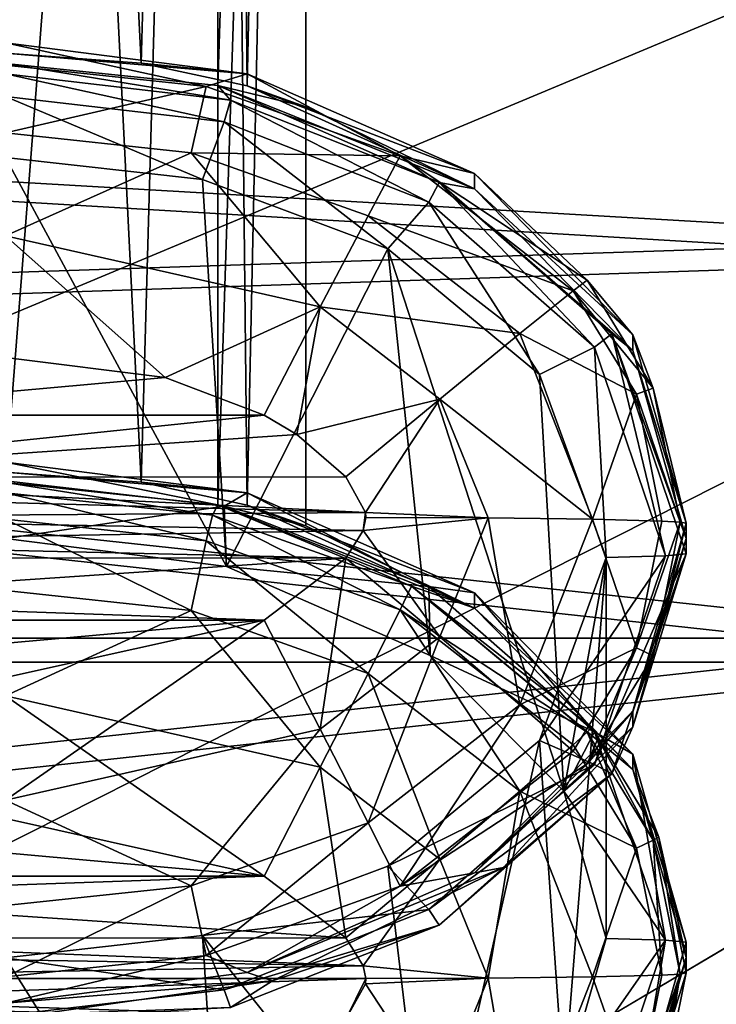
# Model space of a CAD drawing. Header units: metres. Extents: x -1004 to 0, y -708 to 0.
# Tile 19 of 93: x -750 to -732, y -156 to -131. Entities that reach past the tile are written whole.
import ezdxf

# ---------------------------------------------------------------- set-up
doc = ezdxf.new("R2010")
doc.units = ezdxf.units.M

msp = doc.modelspace()

# ---------------------------------------------------------------- linework, layer by layer
at = {"layer": 'top0123411'}
for points in [[(-744.912537, -63.982529, 1970.362915), (-750.21582, -63.944191, 1972.559204), (-746.824951, -132.185089, 1972.939941)], [(-746.824951, -132.185089, 1972.939941), (-750.21582, -63.944191, 1972.559204), (-750.21582, -131.933838, 1973.745972)], [(-744.911255, -132.746643, 1960.956177), (-750.21582, -132.195618, 1958.748291), (-744.912537, -64.167641, 1959.757813)], [(-750.21582, -132.195618, 1958.748291), (-750.21582, -64.205978, 1957.561523), (-744.912537, -64.167641, 1959.757813)], [(-744.18457, -132.75502, 1970.717773), (-744.912537, -63.982529, 1970.362915), (-746.824951, -132.185089, 1972.939941)], [(-742.71582, -64.075081, 1965.060303), (-744.912537, -63.982529, 1970.362915), (-744.18457, -132.75502, 1970.717773)], [(-744.911255, -132.746643, 1960.956177), (-744.912537, -64.167641, 1959.757813), (-742.71582, -64.075081, 1965.060303)], [(-742.71582, -133.276733, 1966.268311), (-744.911255, -132.746643, 1960.956177), (-742.71582, -64.075081, 1965.060303)], [(-742.71582, -133.276733, 1966.268311), (-742.71582, -64.075081, 1965.060303), (-744.18457, -132.75502, 1970.717773)], [(-744.912537, -74.453972, 1370.454224), (-750.21582, -74.415634, 1372.650635), (-746.824951, -142.65654, 1373.03125)], [(-746.824951, -142.65654, 1373.03125), (-750.21582, -74.415634, 1372.650635), (-750.21582, -142.405273, 1373.837402)], [(-744.18457, -143.226456, 1370.809204), (-744.912537, -74.453972, 1370.454224), (-746.824951, -142.65654, 1373.03125)], [(-742.71582, -74.546524, 1365.151733), (-744.912537, -74.453972, 1370.454224), (-744.18457, -143.226456, 1370.809204)], [(-744.911255, -143.218079, 1361.047607), (-750.21582, -142.667068, 1358.8396), (-744.912537, -74.639084, 1359.849243)], [(-750.21582, -142.667068, 1358.8396), (-750.21582, -74.677422, 1357.652832), (-744.912537, -74.639084, 1359.849243)], [(-744.911255, -143.218079, 1361.047607), (-744.912537, -74.639084, 1359.849243), (-742.71582, -74.546524, 1365.151733)], [(-742.71582, -143.748184, 1366.359619), (-744.911255, -143.218079, 1361.047607), (-742.71582, -74.546524, 1365.151733)], [(-742.71582, -143.748184, 1366.359619), (-742.71582, -74.546524, 1365.151733), (-744.18457, -143.226456, 1370.809204)], [(-750.21582, -131.933838, 1973.745972), (-750.21582, -131.680771, 1988.243774), (-744.184021, -132.44899, 1988.257202)], [(-744.184021, -132.44899, 1988.257202), (-750.21582, -131.680771, 1988.243774), (-745.206726, -132.771652, 1991.317749)], [(-745.206726, -132.771652, 1991.317749), (-750.21582, -131.680771, 1988.243774), (-750.21582, -132.233444, 1991.30835)], [(-744.184021, -132.44899, 1988.257202), (-746.824951, -132.185089, 1972.939941), (-750.21582, -131.933838, 1973.745972)], [(-744.600464, -133.111313, 1944.262085), (-750.216431, -132.448685, 1944.250488), (-750.21582, -132.195618, 1958.748291)], [(-744.911255, -132.746643, 1960.956177), (-744.600464, -133.111313, 1944.262085), (-750.21582, -132.195618, 1958.748291)], [(-750.21582, -133.924835, 1993.940674), (-745.206726, -132.771652, 1991.317749), (-750.21582, -132.233444, 1991.30835)], [(-744.18457, -132.75502, 1970.717773), (-746.824951, -132.185089, 1972.939941), (-744.184021, -132.44899, 1988.257202)], [(-744.600464, -133.111313, 1944.262085), (-744.758606, -133.653824, 1941.442505), (-750.216431, -132.448685, 1944.250488)], [(-744.758606, -133.653824, 1941.442505), (-750.216431, -133.014694, 1941.431396), (-750.216431, -132.448685, 1944.250488)], [(-740.357056, -134.499985, 1991.3479), (-744.184021, -132.44899, 1988.257202), (-745.206726, -132.771652, 1991.317749)], [(-738.499817, -134.945114, 1988.300781), (-744.18457, -132.75502, 1970.717773), (-744.184021, -132.44899, 1988.257202)], [(-738.499817, -134.945114, 1988.300781), (-744.184021, -132.44899, 1988.257202), (-740.357056, -134.499985, 1991.3479)], [(-745.206726, -132.771652, 1991.317749), (-750.21582, -133.924835, 1993.940674), (-745.580688, -134.422318, 1993.949341)], [(-745.580688, -134.422318, 1993.949341), (-740.357056, -134.499985, 1991.3479), (-745.206726, -132.771652, 1991.317749)], [(-738.500305, -135.328751, 1966.304077), (-739.381287, -135.165466, 1944.297852), (-744.911255, -132.746643, 1960.956177)], [(-739.381287, -135.165466, 1944.297852), (-744.600464, -133.111313, 1944.262085), (-744.911255, -132.746643, 1960.956177)], [(-744.911255, -132.746643, 1960.956177), (-742.71582, -133.276733, 1966.268311), (-738.500305, -135.328751, 1966.304077)], [(-742.71582, -133.276733, 1966.268311), (-744.18457, -132.75502, 1970.717773), (-738.500305, -135.328751, 1966.304077)], [(-744.18457, -132.75502, 1970.717773), (-738.499817, -134.945114, 1988.300781), (-738.500305, -135.328751, 1966.304077)], [(-744.758606, -133.653824, 1941.442505), (-745.299805, -135.092896, 1939.004272), (-750.216431, -133.014694, 1941.431396)], [(-745.299805, -135.092896, 1939.004272), (-750.216431, -134.54068, 1938.994629), (-750.216431, -133.014694, 1941.431396)], [(-739.645874, -135.658524, 1941.477539), (-744.758606, -133.653824, 1941.442505), (-744.600464, -133.111313, 1944.262085)], [(-739.381287, -135.165466, 1944.297852), (-739.645874, -135.658524, 1941.477539), (-744.600464, -133.111313, 1944.262085)], [(-740.671204, -136.82605, 1939.034546), (-745.299805, -135.092896, 1939.004272), (-744.758606, -133.653824, 1941.442505)], [(-739.645874, -135.658524, 1941.477539), (-740.671204, -136.82605, 1939.034546), (-744.758606, -133.653824, 1941.442505)], [(-750.21582, -133.924835, 1993.940674), (-750.21582, -136.496506, 1995.7229), (-745.580688, -134.422318, 1993.949341)], [(-750.216614, -144.059509, 1393.660767), (-750.216431, -134.54068, 1938.994629), (-744.696289, -144.761124, 1393.672974)], [(-750.216431, -134.54068, 1938.994629), (-745.299805, -135.092896, 1939.004272), (-744.696289, -144.761124, 1393.672974)], [(-745.580688, -134.422318, 1993.949341), (-750.21582, -136.496506, 1995.7229), (-742.356628, -138.275192, 1995.753906)], [(-742.356628, -138.275192, 1995.753906), (-741.157471, -135.996094, 1993.976807), (-745.580688, -134.422318, 1993.949341)], [(-741.157471, -135.996094, 1993.976807), (-740.357056, -134.499985, 1991.3479), (-745.580688, -134.422318, 1993.949341)], [(-740.357056, -134.499985, 1991.3479), (-741.157471, -135.996094, 1993.976807), (-736.0354, -137.874268, 1991.40686)], [(-735.687378, -137.610275, 1989.904541), (-738.499817, -134.945114, 1988.300781), (-740.357056, -134.499985, 1991.3479)], [(-735.687378, -137.610275, 1989.904541), (-740.357056, -134.499985, 1991.3479), (-736.0354, -137.874268, 1991.40686)], [(-738.500305, -135.328751, 1966.304077), (-738.499817, -134.945114, 1988.300781), (-734.549377, -138.977524, 1988.371094)], [(-734.549377, -138.977524, 1988.371094), (-738.499817, -134.945114, 1988.300781), (-735.687378, -137.610275, 1989.904541)], [(-744.696289, -144.761124, 1393.672974), (-745.299805, -135.092896, 1939.004272), (-740.671204, -136.82605, 1939.034546)], [(-735.502319, -139.284683, 1941.540771), (-739.645874, -135.658524, 1941.477539), (-739.381287, -135.165466, 1944.297852)], [(-735.073486, -138.946838, 1944.363892), (-735.502319, -139.284683, 1941.540771), (-739.381287, -135.165466, 1944.297852)], [(-735.073486, -138.946838, 1944.363892), (-739.381287, -135.165466, 1944.297852), (-734.549377, -139.361633, 1966.374512)], [(-739.381287, -135.165466, 1944.297852), (-738.500305, -135.328751, 1966.304077), (-734.549377, -139.361633, 1966.374512)], [(-734.549377, -139.361633, 1966.374512), (-738.500305, -135.328751, 1966.304077), (-734.549377, -138.977524, 1988.371094)], [(-736.87793, -139.964554, 1939.089355), (-740.671204, -136.82605, 1939.034546), (-739.645874, -135.658524, 1941.477539)], [(-735.502319, -139.284683, 1941.540771), (-736.87793, -139.964554, 1939.089355), (-739.645874, -135.658524, 1941.477539)], [(-737.36969, -138.941193, 1994.028198), (-741.157471, -135.996094, 1993.976807), (-742.356628, -138.275192, 1995.753906)], [(-741.157471, -135.996094, 1993.976807), (-737.36969, -138.941193, 1994.028198), (-736.0354, -137.874268, 1991.40686)], [(-750.21582, -139.539932, 1996.382202), (-746.225586, -140.04335, 1996.390991), (-750.21582, -136.496506, 1995.7229)], [(-750.21582, -136.496506, 1995.7229), (-746.225586, -140.04335, 1996.390991), (-742.356628, -138.275192, 1995.753906)], [(-740.671204, -136.82605, 1939.034546), (-739.608643, -146.988464, 1393.711914), (-744.696289, -144.761124, 1393.672974)], [(-736.87793, -139.964554, 1939.089355), (-736.270203, -150.375717, 1393.770996), (-740.671204, -136.82605, 1939.034546)], [(-736.270203, -150.375717, 1393.770996), (-739.608643, -146.988464, 1393.711914), (-740.671204, -136.82605, 1939.034546)], [(-735.687378, -137.610275, 1989.904541), (-736.0354, -137.874268, 1991.40686), (-734.039917, -140.309464, 1989.95166)], [(-734.039917, -140.309464, 1989.95166), (-734.549377, -138.977524, 1988.371094), (-735.687378, -137.610275, 1989.904541)], [(-737.36969, -138.941193, 1994.028198), (-734.459045, -140.455444, 1991.451904), (-736.0354, -137.874268, 1991.40686)], [(-736.0354, -137.874268, 1991.40686), (-734.459045, -140.455444, 1991.451904), (-734.039917, -140.309464, 1989.95166)], [(-746.225586, -140.04335, 1996.390991), (-743.757141, -140.978745, 1996.407349), (-742.356628, -138.275192, 1995.753906)], [(-742.356628, -138.275192, 1995.753906), (-743.757141, -140.978745, 1996.407349), (-742.9375, -141.460876, 1996.415649)], [(-742.356628, -138.275192, 1995.753906), (-742.9375, -141.460876, 1996.415649), (-739.368591, -140.577316, 1995.794189)], [(-739.368591, -140.577316, 1995.794189), (-737.36969, -138.941193, 1994.028198), (-742.356628, -138.275192, 1995.753906)], [(-735.55896, -143.580215, 1994.109253), (-737.36969, -138.941193, 1994.028198), (-739.368591, -140.577316, 1995.794189)], [(-737.36969, -138.941193, 1994.028198), (-735.55896, -143.580215, 1994.109253), (-734.459045, -140.455444, 1991.451904)], [(-733.732544, -144.496216, 1941.631836), (-735.502319, -139.284683, 1941.540771), (-735.073486, -138.946838, 1944.363892)], [(-733.21582, -144.446854, 1944.459961), (-733.732544, -144.496216, 1941.631836), (-735.073486, -138.946838, 1944.363892)], [(-733.21582, -144.446854, 1944.459961), (-735.073486, -138.946838, 1944.363892), (-733.21582, -144.062897, 1966.456543)], [(-735.073486, -138.946838, 1944.363892), (-734.549377, -139.361633, 1966.374512), (-733.21582, -144.062897, 1966.456543)], [(-734.549377, -139.361633, 1966.374512), (-734.549377, -138.977524, 1988.371094), (-733.21582, -143.67894, 1988.453247)], [(-733.21582, -143.67894, 1988.453247), (-734.549377, -138.977524, 1988.371094), (-734.039917, -140.309464, 1989.95166)], [(-735.21582, -144.5392, 1939.169189), (-736.87793, -139.964554, 1939.089355), (-735.502319, -139.284683, 1941.540771)], [(-733.732544, -144.496216, 1941.631836), (-735.21582, -144.5392, 1939.169189), (-735.502319, -139.284683, 1941.540771)], [(-733.21582, -144.062897, 1966.456543), (-734.549377, -139.361633, 1966.374512), (-733.21582, -143.67894, 1988.453247)], [(-756.674561, -140.978745, 1996.407349), (-746.225586, -140.04335, 1996.390991), (-750.21582, -139.539932, 1996.382202)], [(-736.270203, -150.375717, 1393.770996), (-736.87793, -139.964554, 1939.089355), (-735.21582, -144.5392, 1939.169189)], [(-743.757141, -140.978745, 1996.407349), (-746.225586, -140.04335, 1996.390991), (-756.674561, -140.978745, 1996.407349)], [(-735.55896, -143.580215, 1994.109253), (-733.822021, -143.625641, 1991.507446), (-734.459045, -140.455444, 1991.451904)], [(-734.459045, -140.455444, 1991.451904), (-733.368774, -143.651779, 1990.009644), (-734.039917, -140.309464, 1989.95166)], [(-734.459045, -140.455444, 1991.451904), (-733.822021, -143.625641, 1991.507446), (-733.368774, -143.651779, 1990.009644)], [(-733.368774, -143.651779, 1990.009644), (-733.21582, -143.67894, 1988.453247), (-734.039917, -140.309464, 1989.95166)], [(-742.9375, -141.460876, 1996.415649), (-741.714233, -142.522507, 1996.434204), (-739.368591, -140.577316, 1995.794189)], [(-739.368591, -140.577316, 1995.794189), (-741.714233, -142.522507, 1996.434204), (-741.228088, -143.409302, 1996.449707)], [(-738.161133, -143.549911, 1995.845947), (-739.368591, -140.577316, 1995.794189), (-741.228088, -143.409302, 1996.449707)], [(-738.161133, -143.549911, 1995.845947), (-735.55896, -143.580215, 1994.109253), (-739.368591, -140.577316, 1995.794189)], [(-742.9375, -141.460876, 1996.415649), (-743.757141, -140.978745, 1996.407349), (-758.72937, -142.536896, 1996.434448)], [(-758.72937, -142.536896, 1996.434448), (-743.757141, -140.978745, 1996.407349), (-756.674561, -140.978745, 1996.407349)], [(-741.714233, -142.522507, 1996.434204), (-742.9375, -141.460876, 1996.415649), (-758.72937, -142.536896, 1996.434448)], [(-750.21582, -142.152222, 1388.335205), (-750.216431, -142.619492, 1391.172241), (-744.758606, -143.258636, 1391.183472)], [(-750.21582, -142.405273, 1373.837402), (-750.21582, -142.152222, 1388.335205), (-744.184021, -142.920441, 1388.348511)], [(-744.184021, -142.920441, 1388.348511), (-750.21582, -142.152222, 1388.335205), (-744.758606, -143.258636, 1391.183472)], [(-744.184021, -142.920441, 1388.348511), (-746.824951, -142.65654, 1373.03125), (-750.21582, -142.405273, 1373.837402)], [(-758.72937, -142.536896, 1996.434448), (-759.003723, -142.921997, 1996.441162), (-741.228088, -143.409302, 1996.449707)], [(-741.714233, -142.522507, 1996.434204), (-758.72937, -142.536896, 1996.434448), (-741.228088, -143.409302, 1996.449707)], [(-744.758606, -143.258636, 1391.183472), (-750.216431, -142.619492, 1391.172241), (-750.216614, -144.059509, 1393.660767)], [(-745.046265, -143.479126, 1344.351563), (-750.21582, -142.667068, 1358.8396), (-744.911255, -143.218079, 1361.047607)], [(-745.046265, -143.479126, 1344.351563), (-750.21582, -142.92012, 1344.341919), (-750.21582, -142.667068, 1358.8396)], [(-744.18457, -143.226456, 1370.809204), (-746.824951, -142.65654, 1373.03125), (-744.184021, -142.920441, 1388.348511)], [(-741.228088, -143.409302, 1996.449707), (-759.003723, -142.921997, 1996.441162), (-759.21582, -143.539322, 1996.452026)], [(-745.046265, -143.479126, 1344.351563), (-745.206726, -144.117615, 1341.307861), (-750.21582, -142.92012, 1344.341919)], [(-745.206726, -144.117615, 1341.307861), (-750.21582, -143.579407, 1341.298462), (-750.21582, -142.92012, 1344.341919)], [(-744.184021, -142.920441, 1388.348511), (-744.758606, -143.258636, 1391.183472), (-739.645874, -145.263336, 1391.218384)], [(-738.499817, -145.41655, 1388.39209), (-744.18457, -143.226456, 1370.809204), (-744.184021, -142.920441, 1388.348511)], [(-738.499817, -145.41655, 1388.39209), (-744.184021, -142.920441, 1388.348511), (-739.645874, -145.263336, 1391.218384)], [(-741.228088, -143.409302, 1996.449707), (-759.21582, -143.539322, 1996.452026), (-741.282776, -143.860794, 1996.457642)], [(-744.758606, -143.258636, 1391.183472), (-750.216614, -144.059509, 1393.660767), (-744.696289, -144.761124, 1393.672974)], [(-740.075806, -145.256058, 1344.38269), (-745.046265, -143.479126, 1344.351563), (-744.911255, -143.218079, 1361.047607)], [(-740.075806, -145.256058, 1344.38269), (-744.911255, -143.218079, 1361.047607), (-738.500305, -145.800201, 1366.395508)], [(-738.500305, -145.800201, 1366.395508), (-744.911255, -143.218079, 1361.047607), (-742.71582, -143.748184, 1366.359619)], [(-739.645874, -145.263336, 1391.218384), (-744.758606, -143.258636, 1391.183472), (-744.696289, -144.761124, 1393.672974)], [(-742.71582, -143.748184, 1366.359619), (-744.18457, -143.226456, 1370.809204), (-738.500305, -145.800201, 1366.395508)], [(-744.18457, -143.226456, 1370.809204), (-738.499817, -145.41655, 1388.39209), (-738.500305, -145.800201, 1366.395508)], [(-741.21582, -143.539322, 1996.452026), (-741.228088, -143.409302, 1996.449707), (-741.282776, -143.860794, 1996.457642)], [(-741.21582, -143.539322, 1996.452026), (-738.161133, -143.549911, 1995.845947), (-741.228088, -143.409302, 1996.449707)], [(-741.282776, -143.860794, 1996.457642), (-759.21582, -143.539322, 1996.452026), (-759.003723, -144.156662, 1996.462769)], [(-750.21582, -145.361633, 1338.726807), (-750.21582, -143.579407, 1341.298462), (-745.580688, -145.859116, 1338.735474)], [(-750.21582, -143.579407, 1341.298462), (-745.206726, -144.117615, 1341.307861), (-745.580688, -145.859116, 1338.735474)], [(-740.357056, -145.845947, 1341.338013), (-745.206726, -144.117615, 1341.307861), (-745.046265, -143.479126, 1344.351563)], [(-740.075806, -145.256058, 1344.38269), (-740.357056, -145.845947, 1341.338013), (-745.046265, -143.479126, 1344.351563)], [(-738.161133, -143.549911, 1995.845947), (-741.21582, -143.539322, 1996.452026), (-741.282776, -143.860794, 1996.457642)], [(-738.161133, -143.549911, 1995.845947), (-741.282776, -143.860794, 1996.457642), (-739.368591, -146.522491, 1995.897949)], [(-737.36969, -148.219254, 1994.190186), (-738.161133, -143.549911, 1995.845947), (-739.368591, -146.522491, 1995.897949)], [(-735.55896, -143.580215, 1994.109253), (-738.161133, -143.549911, 1995.845947), (-737.36969, -148.219254, 1994.190186)], [(-734.459045, -146.795837, 1991.5625), (-735.55896, -143.580215, 1994.109253), (-737.36969, -148.219254, 1994.190186)], [(-734.459045, -146.795837, 1991.5625), (-733.822021, -143.625641, 1991.507446), (-735.55896, -143.580215, 1994.109253)], [(-733.368774, -143.651779, 1990.009644), (-733.822021, -143.625641, 1991.507446), (-734.459045, -146.795837, 1991.5625)], [(-734.039917, -146.99408, 1990.068359), (-733.368774, -143.651779, 1990.009644), (-734.459045, -146.795837, 1991.5625)], [(-733.21582, -143.67894, 1988.453247), (-733.368774, -143.651779, 1990.009644), (-734.039917, -146.99408, 1990.068359)], [(-741.282776, -143.860794, 1996.457642), (-759.003723, -144.156662, 1996.462769), (-741.714233, -144.556137, 1996.469727)], [(-739.368591, -146.522491, 1995.897949), (-741.282776, -143.860794, 1996.457642), (-741.714233, -144.556137, 1996.469727)], [(-733.21582, -143.67894, 1988.453247), (-734.549377, -148.380371, 1988.535278), (-733.21582, -144.062897, 1966.456543)], [(-734.549377, -148.380371, 1988.535278), (-733.21582, -143.67894, 1988.453247), (-734.039917, -146.99408, 1990.068359)], [(-759.003723, -144.156662, 1996.462769), (-758.72937, -144.541763, 1996.469482), (-741.714233, -144.556137, 1996.469727)], [(-745.580688, -145.859116, 1338.735474), (-745.206726, -144.117615, 1341.307861), (-741.157471, -147.432892, 1338.762939)], [(-745.206726, -144.117615, 1341.307861), (-740.357056, -145.845947, 1341.338013), (-741.157471, -147.432892, 1338.762939)], [(-734.549377, -148.380371, 1988.535278), (-734.549622, -148.764328, 1966.538574), (-733.21582, -144.062897, 1966.456543)], [(-733.21582, -144.062897, 1966.456543), (-734.549622, -148.764328, 1966.538574), (-733.21582, -144.446854, 1944.459961)], [(-741.714233, -144.556137, 1996.469727), (-758.72937, -144.541763, 1996.469482), (-757.494202, -145.617767, 1996.488281)], [(-741.714233, -144.556137, 1996.469727), (-757.494202, -145.617767, 1996.488281), (-743.757141, -146.099915, 1996.496704)], [(-741.714233, -144.556137, 1996.469727), (-743.757141, -146.099915, 1996.496704), (-742.356628, -148.824615, 1995.93811)], [(-739.368591, -146.522491, 1995.897949), (-741.714233, -144.556137, 1996.469727), (-742.356628, -148.824615, 1995.93811)], [(-735.502319, -149.707748, 1941.722778), (-736.87793, -149.113831, 1939.249023), (-733.732544, -144.496216, 1941.631836)], [(-736.87793, -149.113831, 1939.249023), (-735.21582, -144.5392, 1939.169189), (-733.732544, -144.496216, 1941.631836)], [(-735.21582, -144.5392, 1939.169189), (-736.87793, -149.113831, 1939.249023), (-736.270142, -157.740265, 1393.899536)], [(-735.21582, -154.058044, 1393.835327), (-736.270203, -150.375717, 1393.770996), (-735.21582, -144.5392, 1939.169189)], [(-735.21582, -154.058044, 1393.835327), (-735.21582, -144.5392, 1939.169189), (-736.270142, -157.740265, 1393.899536)], [(-733.732544, -144.496216, 1941.631836), (-733.21582, -144.446854, 1944.459961), (-735.502319, -149.707748, 1941.722778)], [(-733.21582, -144.446854, 1944.459961), (-735.073486, -149.946869, 1944.555908), (-735.502319, -149.707748, 1941.722778)], [(-734.549622, -148.764328, 1966.538574), (-735.073486, -149.946869, 1944.555908), (-733.21582, -144.446854, 1944.459961)], [(-739.645874, -145.263336, 1391.218384), (-744.696289, -144.761124, 1393.672974), (-739.608643, -146.988464, 1393.711914)], [(-750.21582, -145.361633, 1338.726807), (-745.580688, -145.859116, 1338.735474), (-750.21582, -147.993942, 1337.0354)], [(-735.687378, -148.903976, 1342.889038), (-740.357056, -145.845947, 1341.338013), (-740.075806, -145.256058, 1344.38269)], [(-735.568787, -148.780334, 1344.444092), (-735.687378, -148.903976, 1342.889038), (-740.075806, -145.256058, 1344.38269)], [(-735.568787, -148.780334, 1344.444092), (-740.075806, -145.256058, 1344.38269), (-734.549377, -149.833069, 1366.46582)], [(-734.549377, -149.833069, 1366.46582), (-740.075806, -145.256058, 1344.38269), (-738.500305, -145.800201, 1366.395508)], [(-738.499817, -145.41655, 1388.39209), (-739.645874, -145.263336, 1391.218384), (-735.502319, -148.889496, 1391.281738)], [(-735.502319, -148.889496, 1391.281738), (-739.645874, -145.263336, 1391.218384), (-739.608643, -146.988464, 1393.711914)], [(-757.494202, -145.617767, 1996.488281), (-756.674561, -146.099915, 1996.496704), (-743.757141, -146.099915, 1996.496704)], [(-738.500305, -145.800201, 1366.395508), (-738.499817, -145.41655, 1388.39209), (-734.549377, -149.448975, 1388.462524)], [(-734.549377, -149.448975, 1388.462524), (-738.499817, -145.41655, 1388.39209), (-735.502319, -148.889496, 1391.281738)], [(-750.21582, -147.993942, 1337.0354), (-745.580688, -145.859116, 1338.735474), (-742.356628, -149.772629, 1337.066406)], [(-745.580688, -145.859116, 1338.735474), (-741.157471, -147.432892, 1338.762939), (-742.356628, -149.772629, 1337.066406)], [(-740.357056, -145.845947, 1341.338013), (-737.36969, -150.377991, 1338.814331), (-741.157471, -147.432892, 1338.762939)], [(-735.687378, -148.903976, 1342.889038), (-736.0354, -149.22023, 1341.396851), (-740.357056, -145.845947, 1341.338013)], [(-736.0354, -149.22023, 1341.396851), (-737.36969, -150.377991, 1338.814331), (-740.357056, -145.845947, 1341.338013)], [(-734.549377, -149.833069, 1366.46582), (-738.500305, -145.800201, 1366.395508), (-734.549377, -149.448975, 1388.462524)], [(-743.757141, -146.099915, 1996.496704), (-756.674561, -146.099915, 1996.496704), (-754.206116, -147.035309, 1996.513062)], [(-754.206116, -147.035309, 1996.513062), (-750.21582, -147.538712, 1996.521851), (-743.757141, -146.099915, 1996.496704)], [(-742.356628, -148.824615, 1995.93811), (-743.757141, -146.099915, 1996.496704), (-750.21582, -150.603302, 1995.969116)], [(-743.757141, -146.099915, 1996.496704), (-750.21582, -147.538712, 1996.521851), (-750.21582, -150.603302, 1995.969116)], [(-739.368591, -146.522491, 1995.897949), (-742.356628, -148.824615, 1995.93811), (-741.157471, -151.164352, 1994.241577)], [(-737.36969, -148.219254, 1994.190186), (-739.368591, -146.522491, 1995.897949), (-741.157471, -151.164352, 1994.241577)], [(-734.459045, -146.795837, 1991.5625), (-737.36969, -148.219254, 1994.190186), (-736.0354, -149.376999, 1991.607666)], [(-734.459045, -146.795837, 1991.5625), (-736.0354, -149.376999, 1991.607666), (-735.687378, -149.693268, 1990.115479)], [(-734.039917, -146.99408, 1990.068359), (-734.459045, -146.795837, 1991.5625), (-735.687378, -149.693268, 1990.115479)], [(-735.502319, -148.889496, 1391.281738), (-739.608643, -146.988464, 1393.711914), (-736.270203, -150.375717, 1393.770996)], [(-734.039917, -146.99408, 1990.068359), (-735.687378, -149.693268, 1990.115479), (-734.549377, -148.380371, 1988.535278)], [(-741.157471, -147.432892, 1338.762939), (-739.368591, -152.074753, 1337.106567), (-742.356628, -149.772629, 1337.066406)], [(-737.36969, -150.377991, 1338.814331), (-739.368591, -152.074753, 1337.106567), (-741.157471, -147.432892, 1338.762939)], [(-742.356628, -149.772629, 1337.066406), (-743.757141, -152.49733, 1336.507813), (-750.21582, -147.993942, 1337.0354)], [(-743.757141, -152.49733, 1336.507813), (-750.21582, -151.058517, 1336.482666), (-750.21582, -147.993942, 1337.0354)], [(-740.357056, -152.751297, 1991.666504), (-737.36969, -148.219254, 1994.190186), (-741.157471, -151.164352, 1994.241577)], [(-737.36969, -148.219254, 1994.190186), (-740.357056, -152.751297, 1991.666504), (-736.0354, -149.376999, 1991.607666)], [(-734.549377, -148.380371, 1988.535278), (-738.499817, -152.412781, 1988.605713), (-734.549622, -148.764328, 1966.538574)], [(-734.549377, -148.380371, 1988.535278), (-735.687378, -149.693268, 1990.115479), (-738.499817, -152.412781, 1988.605713)], [(-742.356628, -148.824615, 1995.93811), (-750.21582, -150.603302, 1995.969116), (-745.580688, -152.738113, 1994.269043)], [(-741.157471, -151.164352, 1994.241577), (-742.356628, -148.824615, 1995.93811), (-745.580688, -152.738113, 1994.269043)], [(-738.499817, -152.412781, 1988.605713), (-737.774902, -152.283112, 1966.600098), (-734.549622, -148.764328, 1966.538574)], [(-734.549622, -148.764328, 1966.538574), (-737.774902, -152.283112, 1966.600098), (-735.073486, -149.946869, 1944.555908)], [(-734.039917, -151.603165, 1342.936157), (-735.687378, -148.903976, 1342.889038), (-735.568787, -148.780334, 1344.444092)], [(-733.896362, -151.522873, 1344.492065), (-734.039917, -151.603165, 1342.936157), (-735.568787, -148.780334, 1344.444092)], [(-733.896362, -151.522873, 1344.492065), (-735.568787, -148.780334, 1344.444092), (-734.549377, -149.833069, 1366.46582)], [(-733.732544, -154.101028, 1391.372681), (-735.502319, -148.889496, 1391.281738), (-736.270203, -150.375717, 1393.770996)], [(-734.459045, -151.801407, 1341.441895), (-736.0354, -149.22023, 1341.396851), (-735.687378, -148.903976, 1342.889038)], [(-734.039917, -151.603165, 1342.936157), (-734.459045, -151.801407, 1341.441895), (-735.687378, -148.903976, 1342.889038)], [(-734.549377, -149.448975, 1388.462524), (-735.502319, -148.889496, 1391.281738), (-733.732544, -154.101028, 1391.372681)], [(-740.671204, -152.25238, 1939.303833), (-736.87793, -149.113831, 1939.249023), (-735.502319, -149.707748, 1941.722778)], [(-736.87793, -149.113831, 1939.249023), (-740.671204, -152.25238, 1939.303833), (-739.608643, -161.12767, 1393.95874)], [(-736.270142, -157.740265, 1393.899536), (-736.87793, -149.113831, 1939.249023), (-739.608643, -161.12767, 1393.95874)], [(-734.459045, -151.801407, 1341.441895), (-737.36969, -150.377991, 1338.814331), (-736.0354, -149.22023, 1341.396851)], [(-736.0354, -149.376999, 1991.607666), (-740.357056, -152.751297, 1991.666504), (-735.687378, -149.693268, 1990.115479)], [(-734.549377, -149.833069, 1366.46582), (-734.549377, -149.448975, 1388.462524), (-733.21582, -154.150391, 1388.544556)], [(-733.21582, -154.150391, 1388.544556), (-734.549377, -149.448975, 1388.462524), (-733.732544, -154.101028, 1391.372681)], [(-742.356628, -149.772629, 1337.066406), (-741.714233, -154.041107, 1336.53479), (-743.757141, -152.49733, 1336.507813)], [(-739.368591, -152.074753, 1337.106567), (-741.714233, -154.041107, 1336.53479), (-742.356628, -149.772629, 1337.066406)], [(-739.645874, -153.333908, 1941.786011), (-740.671204, -152.25238, 1939.303833), (-735.502319, -149.707748, 1941.722778)], [(-735.687378, -149.693268, 1990.115479), (-740.357056, -152.751297, 1991.666504), (-738.499817, -152.412781, 1988.605713)], [(-735.502319, -149.707748, 1941.722778), (-735.073486, -149.946869, 1944.555908), (-739.645874, -153.333908, 1941.786011)], [(-735.073486, -149.946869, 1944.555908), (-739.381287, -153.728241, 1944.621948), (-739.645874, -153.333908, 1941.786011)], [(-737.774902, -152.283112, 1966.600098), (-739.381287, -153.728241, 1944.621948), (-735.073486, -149.946869, 1944.555908)], [(-733.21582, -154.534348, 1366.547974), (-734.549377, -149.833069, 1366.46582), (-733.21582, -154.150391, 1388.544556)], [(-733.896362, -151.522873, 1344.492065), (-734.549377, -149.833069, 1366.46582), (-733.21582, -154.534348, 1366.547974)], [(-738.161133, -155.047333, 1337.158569), (-739.368591, -152.074753, 1337.106567), (-737.36969, -150.377991, 1338.814331)], [(-735.55896, -155.017014, 1338.895264), (-738.161133, -155.047333, 1337.158569), (-737.36969, -150.377991, 1338.814331)], [(-735.55896, -155.017014, 1338.895264), (-737.36969, -150.377991, 1338.814331), (-734.459045, -151.801407, 1341.441895)], [(-736.270203, -150.375717, 1393.770996), (-735.21582, -154.058044, 1393.835327), (-733.732544, -154.101028, 1391.372681)], [(-750.21582, -150.603302, 1995.969116), (-750.21582, -153.235596, 1994.27771), (-745.580688, -152.738113, 1994.269043)], [(-754.206116, -151.561935, 1336.491455), (-750.21582, -151.058517, 1336.482666), (-743.757141, -152.49733, 1336.507813)], [(-745.206726, -154.47963, 1991.696655), (-741.157471, -151.164352, 1994.241577), (-745.580688, -152.738113, 1994.269043)], [(-745.206726, -154.47963, 1991.696655), (-740.357056, -152.751297, 1991.666504), (-741.157471, -151.164352, 1994.241577)], [(-733.368774, -154.945465, 1342.994873), (-734.039917, -151.603165, 1342.936157), (-733.896362, -151.522873, 1344.492065)], [(-733.21582, -154.918289, 1344.55127), (-733.368774, -154.945465, 1342.994873), (-733.896362, -151.522873, 1344.492065)], [(-733.21582, -154.918289, 1344.55127), (-733.896362, -151.522873, 1344.492065), (-733.21582, -154.534348, 1366.547974)], [(-743.757141, -152.49733, 1336.507813), (-756.674561, -152.49733, 1336.507813), (-754.206116, -151.561935, 1336.491455)], [(-733.822021, -154.971603, 1341.49707), (-734.459045, -151.801407, 1341.441895), (-734.039917, -151.603165, 1342.936157)], [(-733.368774, -154.945465, 1342.994873), (-733.822021, -154.971603, 1341.49707), (-734.039917, -151.603165, 1342.936157)], [(-733.822021, -154.971603, 1341.49707), (-735.55896, -155.017014, 1338.895264), (-734.459045, -151.801407, 1341.441895)], [(-745.299805, -153.985458, 1939.334106), (-740.671204, -152.25238, 1939.303833), (-739.645874, -153.333908, 1941.786011)], [(-739.608643, -161.12767, 1393.95874), (-740.671204, -152.25238, 1939.303833), (-745.299805, -153.985458, 1939.334106)], [(-738.499817, -152.412781, 1988.605713), (-744.184021, -154.908905, 1988.64917), (-737.774902, -152.283112, 1966.600098)], [(-744.184021, -154.908905, 1988.64917), (-743.547546, -155.114548, 1966.649414), (-737.774902, -152.283112, 1966.600098)], [(-737.774902, -152.283112, 1966.600098), (-743.547546, -155.114548, 1966.649414), (-739.381287, -153.728241, 1944.621948)], [(-741.282776, -154.73645, 1336.546875), (-741.714233, -154.041107, 1336.53479), (-739.368591, -152.074753, 1337.106567)], [(-741.282776, -154.73645, 1336.546875), (-739.368591, -152.074753, 1337.106567), (-738.161133, -155.047333, 1337.158569)], [(-741.714233, -154.041107, 1336.53479), (-757.494202, -152.979477, 1336.516235), (-743.757141, -152.49733, 1336.507813)], [(-757.494202, -152.979477, 1336.516235), (-756.674561, -152.49733, 1336.507813), (-743.757141, -152.49733, 1336.507813)], [(-738.499817, -152.412781, 1988.605713), (-740.357056, -152.751297, 1991.666504), (-744.184021, -154.908905, 1988.64917)], [(-745.580688, -152.738113, 1994.269043), (-750.21582, -153.235596, 1994.27771), (-750.21582, -155.017838, 1991.706055)], [(-750.21582, -155.017838, 1991.706055), (-745.206726, -154.47963, 1991.696655), (-745.580688, -152.738113, 1994.269043)], [(-740.357056, -152.751297, 1991.666504), (-745.206726, -154.47963, 1991.696655), (-744.184021, -154.908905, 1988.64917)], [(-758.72937, -154.055481, 1336.535034), (-757.494202, -152.979477, 1336.516235), (-741.714233, -154.041107, 1336.53479)], [(-744.758606, -155.338608, 1941.821045), (-745.299805, -153.985458, 1939.334106), (-739.645874, -153.333908, 1941.786011)], [(-739.645874, -153.333908, 1941.786011), (-739.381287, -153.728241, 1944.621948), (-744.758606, -155.338608, 1941.821045)], [(-739.381287, -153.728241, 1944.621948), (-744.600464, -155.782379, 1944.657715), (-744.758606, -155.338608, 1941.821045)], [(-743.547546, -155.114548, 1966.649414), (-744.600464, -155.782379, 1944.657715), (-739.381287, -153.728241, 1944.621948)], [(-750.21637, -154.537766, 1939.34375), (-745.299805, -153.985458, 1939.334106), (-744.758606, -155.338608, 1941.821045)], [(-745.299805, -153.985458, 1939.334106), (-750.21637, -154.537766, 1939.34375), (-744.696167, -163.354965, 1393.997559)], [(-739.608643, -161.12767, 1393.95874), (-745.299805, -153.985458, 1939.334106), (-744.696167, -163.354965, 1393.997559)], [(-741.282776, -154.73645, 1336.546875), (-759.003723, -154.440582, 1336.541748), (-758.72937, -154.055481, 1336.535034)], [(-741.282776, -154.73645, 1336.546875), (-758.72937, -154.055481, 1336.535034), (-741.714233, -154.041107, 1336.53479)], [(-735.21582, -154.058044, 1393.835327), (-736.270142, -157.740265, 1393.899536), (-733.732544, -154.101028, 1391.372681)], [(-736.270142, -157.740265, 1393.899536), (-735.502319, -159.312546, 1391.463623), (-733.732544, -154.101028, 1391.372681)], [(-733.732544, -154.101028, 1391.372681), (-735.502319, -159.312546, 1391.463623), (-734.549377, -158.851807, 1388.626709)], [(-733.21582, -154.150391, 1388.544556), (-733.732544, -154.101028, 1391.372681), (-734.549377, -158.851807, 1388.626709)], [(-733.21582, -154.150391, 1388.544556), (-734.549377, -158.851807, 1388.626709), (-733.21582, -154.534348, 1366.547974)], [(-759.21582, -155.057907, 1336.55249), (-759.003723, -154.440582, 1336.541748), (-741.282776, -154.73645, 1336.546875)], [(-744.184021, -154.908905, 1988.64917), (-745.206726, -154.47963, 1991.696655), (-750.21582, -155.677124, 1988.662598)], [(-745.206726, -154.47963, 1991.696655), (-750.21582, -155.017838, 1991.706055), (-750.21582, -155.677124, 1988.662598)], [(-741.21582, -155.057907, 1336.55249), (-759.21582, -155.057907, 1336.55249), (-741.282776, -154.73645, 1336.546875)], [(-744.696167, -163.354965, 1393.997559), (-750.21637, -154.537766, 1939.34375), (-750.216614, -164.05661, 1394.009766)], [(-750.216431, -155.977737, 1941.832275), (-750.21637, -154.537766, 1939.34375), (-744.758606, -155.338608, 1941.821045)], [(-741.21582, -155.057907, 1336.55249), (-741.282776, -154.73645, 1336.546875), (-738.161133, -155.047333, 1337.158569)], [(-734.549377, -158.851807, 1388.626709), (-734.549622, -159.235764, 1366.630005), (-733.21582, -154.534348, 1366.547974)], [(-733.21582, -154.534348, 1366.547974), (-734.549622, -159.235764, 1366.630005), (-733.21582, -154.918289, 1344.55127)], [(-744.184021, -154.908905, 1988.64917), (-750.21582, -155.677124, 1988.662598), (-743.547546, -155.114548, 1966.649414)], [(-735.55896, -155.017014, 1338.895264), (-733.822021, -154.971603, 1341.49707), (-734.459045, -158.1418, 1341.552612)], [(-734.549622, -159.235764, 1366.630005), (-733.896362, -158.313721, 1344.610596), (-733.21582, -154.918289, 1344.55127)], [(-733.368774, -154.945465, 1342.994873), (-734.039917, -158.287781, 1343.052856), (-734.459045, -158.1418, 1341.552612)], [(-734.459045, -158.1418, 1341.552612), (-733.822021, -154.971603, 1341.49707), (-733.368774, -154.945465, 1342.994873)], [(-733.896362, -158.313721, 1344.610596), (-734.039917, -158.287781, 1343.052856), (-733.368774, -154.945465, 1342.994873)], [(-733.21582, -154.918289, 1344.55127), (-733.896362, -158.313721, 1344.610596), (-733.368774, -154.945465, 1342.994873)], [(-741.21582, -155.057907, 1336.55249), (-759.003723, -155.675247, 1336.563232), (-759.21582, -155.057907, 1336.55249)], [(-741.714233, -156.074722, 1336.570313), (-759.003723, -155.675247, 1336.563232), (-741.21582, -155.057907, 1336.55249)], [(-750.21582, -155.677124, 1988.662598), (-750.21582, -156.061066, 1966.666016), (-743.547546, -155.114548, 1966.649414)], [(-743.547546, -155.114548, 1966.649414), (-750.21582, -156.061066, 1966.666016), (-744.600464, -155.782379, 1944.657715)], [(-741.228088, -155.187927, 1336.55481), (-741.714233, -156.074722, 1336.570313), (-741.21582, -155.057907, 1336.55249)], [(-739.368591, -158.019913, 1337.210327), (-741.714233, -156.074722, 1336.570313), (-741.228088, -155.187927, 1336.55481)], [(-741.21582, -155.057907, 1336.55249), (-738.161133, -155.047333, 1337.158569), (-741.228088, -155.187927, 1336.55481)], [(-738.161133, -155.047333, 1337.158569), (-739.368591, -158.019913, 1337.210327), (-741.228088, -155.187927, 1336.55481)], [(-739.368591, -158.019913, 1337.210327), (-738.161133, -155.047333, 1337.158569), (-737.36969, -159.656052, 1338.976196)], [(-738.161133, -155.047333, 1337.158569), (-735.55896, -155.017014, 1338.895264), (-737.36969, -159.656052, 1338.976196)], [(-737.36969, -159.656052, 1338.976196), (-735.55896, -155.017014, 1338.895264), (-734.459045, -158.1418, 1341.552612)], [(-744.758606, -155.338608, 1941.821045), (-744.600464, -155.782379, 1944.657715), (-750.216431, -155.977737, 1941.832275)], [(-741.714233, -156.074722, 1336.570313), (-758.72937, -156.060349, 1336.569946), (-759.003723, -155.675247, 1336.563232)]]:
    msp.add_3dface(points, dxfattribs=at)
at = {"layer": 'top0123418'}
for points in [[(-795.718384, -128.264648, 1813.855347), (-795.718384, -132.501816, 1820.408325), (-725.21582, -129.386108, 1816.218872)], [(-795.718384, -128.495087, 1798.549805), (-725.21582, -129.687378, 1796.221191), (-795.718384, -132.927811, 1792.127441)], [(-795.718384, -132.501816, 1820.408325), (-725.21582, -136.59552, 1823.648804), (-725.21582, -129.386108, 1816.218872)], [(-725.21582, -129.687378, 1796.221191), (-725.21582, -137.117325, 1789.011719), (-795.718384, -132.927811, 1792.127441)], [(-795.718384, -132.501816, 1820.408325), (-795.718384, -138.924194, 1824.841064), (-725.21582, -136.59552, 1823.648804)], [(-795.718384, -132.927811, 1792.127441), (-725.21582, -137.117325, 1789.011719), (-795.718384, -139.480835, 1787.890137)], [(-795.718384, -138.924194, 1824.841064), (-725.21582, -146.554016, 1826.478638), (-725.21582, -136.59552, 1823.648804)], [(-725.21582, -137.117325, 1789.011719), (-725.21582, -147.156555, 1786.483154), (-795.718384, -139.480835, 1787.890137)], [(-795.718384, -138.924194, 1824.841064), (-795.718384, -146.554031, 1826.478638), (-725.21582, -146.554016, 1826.478638)], [(-795.718384, -139.480835, 1787.890137), (-725.21582, -147.156555, 1786.483154), (-795.718384, -147.156555, 1786.483276)], [(-795.718384, -146.554031, 1826.478638), (-795.718384, -154.229721, 1825.071655), (-725.21582, -146.554016, 1826.478638)], [(-725.21582, -146.554016, 1826.478638), (-795.718384, -154.229721, 1825.071655), (-725.21582, -156.593246, 1823.950073)], [(-725.21582, -147.156555, 1786.483154), (-795.718384, -154.786392, 1788.120728), (-795.718384, -147.156555, 1786.483276)], [(-725.21582, -147.156555, 1786.483154), (-725.21582, -157.115051, 1789.312988), (-795.718384, -154.786392, 1788.120728)], [(-795.718384, -154.229721, 1825.071655), (-795.718384, -160.782745, 1820.834473), (-725.21582, -156.593246, 1823.950073)], [(-725.21582, -157.115051, 1789.312988), (-795.718384, -161.208817, 1792.553467), (-795.718384, -154.786392, 1788.120728)]]:
    msp.add_3dface(points, dxfattribs=at)
at = {"layer": 'top0123459'}
for points in [[(-10, -10, 90), (-787.024658, -653.266907, 90), (-994.049377, -10, 90)], [(-217.024689, -653.266907, 90), (-787.024658, -653.266907, 90), (-10, -10, 90)], [(-789.596375, -67.146965, 117.166069), (-936.328247, -157.298203, 115.592468), (-741.71167, -69.780937, 117.120087)], [(-936.328247, -157.298203, 115.592468), (-939.295715, -187.940216, 115.05761), (-741.71167, -69.780937, 117.120087)], [(-741.71167, -69.780937, 117.120087), (-939.295715, -187.940216, 115.05761), (-693.802979, -71.936363, 117.082466)], [(-939.295715, -187.940216, 115.05761), (-645.875183, -73.613029, 117.0532), (-693.802979, -71.936363, 117.082466)], [(-939.295715, -187.940216, 115.05761), (-941.707825, -218.630936, 114.521904), (-645.875183, -73.613029, 117.0532)], [(-941.707825, -218.630936, 114.521904), (-597.932983, -74.810768, 117.032295), (-645.875183, -73.613029, 117.0532)], [(-943.563782, -249.360291, 113.985519), (-944.863037, -280.118225, 113.448639), (-597.932983, -74.810768, 117.032295)], [(-597.932983, -74.810768, 117.032295), (-944.863037, -280.118225, 113.448639), (-514.138, -508.234344, 109.46685)], [(-941.707825, -218.630936, 114.521904), (-943.563782, -249.360291, 113.985519), (-597.932983, -74.810768, 117.032295)]]:
    msp.add_3dface(points, dxfattribs=at)

doc.saveas('drawing.dxf')
